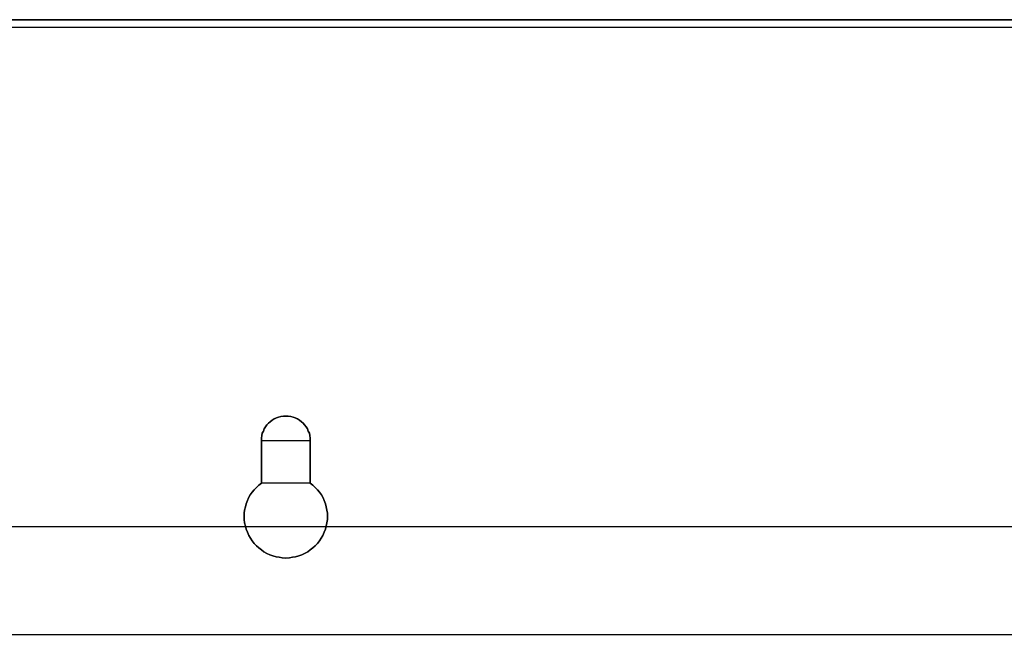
# Model space of a CAD drawing. Extents: x -558982 to 5119495, y -5290134 to 121759.
# Tile 92 of 256: x -477792 to -476498, y -20344 to -19536. Entities that reach past the tile are written whole.
import ezdxf

# ---------------------------------------------------------------- set-up
doc = ezdxf.new("R2010")
doc.units = 0
doc.header["$MEASUREMENT"] = 0
doc.layers.get('0').update_dxf_attribs({"color": 252})
doc.layers.add('5', color=7, linetype='Continuous')
doc.layers.add('50', color=7, linetype='Continuous')

# ---------------------------------------------------------------- blocks, each defined once
blk = doc.blocks.new('*U1040')
at = {"layer": '5', "color": 7}
for points in [[(20.880212, -4.67396), (427.123764, -4.67396)], [(427.123764, -4.67396), (20.880212, -4.67396)]]:
    blk.add_lwpolyline(points, dxfattribs=at)
for points in [[(20.879564, -4.67396), (427.121761, -4.67396), (20.879564, -4.67396)], [(220.804088, -65.606982), (220.443184, -65.863881), (220.133838, -66.172159), (219.824492, -66.480437), (219.566704, -66.788715), (219.308916, -67.148373), (219.102685, -67.55941), (218.948012, -67.919068), (218.793339, -68.330105), (218.690224, -68.741143), (218.587108, -69.15218), (218.535551, -69.563218), (218.535551, -69.974255), (218.535551, -70.385292), (218.587108, -70.847709), (218.690224, -71.258747), (218.793339, -71.669784), (218.948012, -72.080822), (219.154243, -72.491859), (219.360473, -72.851517), (219.566704, -73.211175), (219.824492, -73.570832), (220.133838, -73.87911), (220.443184, -74.136009), (220.804088, -74.392907), (221.113434, -74.649806), (221.525895, -74.855324), (221.886799, -75.060843), (222.29926, -75.163602), (222.711721, -75.317741), (223.124183, -75.369121), (223.536644, -75.420501), (224.000663, -75.47188), (224.464682, -75.420501), (224.877143, -75.369121), (225.289604, -75.317741), (225.702066, -75.163602), (226.114527, -75.060843), (226.47543, -74.855324), (226.887892, -74.649806), (227.197238, -74.392907), (227.558141, -74.136009), (227.867487, -73.87911), (228.176833, -73.570832), (228.434622, -73.211175), (228.640852, -72.851517), (228.847083, -72.491859), (229.053313, -72.080822), (229.207986, -71.669784), (229.311102, -71.258747), (229.414217, -70.847709), (229.465775, -70.385292), (229.465775, -69.974255), (229.465775, -69.563218), (229.414217, -69.15218), (229.311102, -68.741143), (229.207986, -68.330105), (229.053313, -67.919068), (228.89864, -67.55941), (228.69241, -67.148373), (228.434622, -66.788715), (228.176833, -66.480437), (227.867487, -66.172159), (227.558141, -65.863881), (227.197238, -65.606982), (227.197238, -60.006598), (227.197238, -59.698319), (227.14568, -59.338662), (227.094122, -59.030384), (226.939449, -58.773485), (226.836334, -58.465207), (226.681661, -58.208309), (226.47543, -57.95141), (226.2692, -57.745892), (226.062969, -57.540373), (225.805181, -57.334854), (225.547393, -57.180715), (225.238047, -57.026576), (224.980258, -56.923817), (224.670912, -56.872437), (224.310009, -56.821058), (224.000663, -56.821058), (223.691317, -56.821058), (223.330413, -56.872437), (223.021067, -56.923817), (222.763279, -57.026576), (222.453933, -57.180715), (222.196145, -57.334854), (221.938356, -57.540373), (221.732126, -57.745892), (221.525895, -57.95141), (221.319664, -58.208309), (221.164991, -58.465207), (221.061876, -58.773485), (220.907203, -59.030384), (220.855646, -59.338662), (220.804088, -59.698319), (220.804088, -60.006598), (220.804088, -65.606982)], [(220.804088, -65.606982), (220.443184, -65.863881), (220.133838, -66.172159), (219.824492, -66.480437), (219.566704, -66.788715), (219.308916, -67.148373), (219.102685, -67.55941), (218.948012, -67.919068), (218.793339, -68.330105), (218.690224, -68.741143), (218.587108, -69.15218), (218.535551, -69.563218), (218.535551, -69.974255), (218.535551, -70.385292), (218.587108, -70.847709), (218.690224, -71.258747), (218.793339, -71.669784), (218.948012, -72.080822), (219.154243, -72.491859), (219.360473, -72.851517), (219.566704, -73.211175), (219.824492, -73.570832), (220.133838, -73.87911), (220.443184, -74.136009), (220.804088, -74.392907), (221.113434, -74.649806), (221.525895, -74.855324), (221.886799, -75.060843), (222.29926, -75.163602), (222.711721, -75.317741), (223.124183, -75.369121), (223.536644, -75.420501), (224.000663, -75.47188), (224.464682, -75.420501), (224.877143, -75.369121), (225.289604, -75.317741), (225.702066, -75.163602), (226.114527, -75.060843), (226.47543, -74.855324), (226.887892, -74.649806), (227.197238, -74.392907), (227.558141, -74.136009), (227.867487, -73.87911), (228.176833, -73.570832), (228.434622, -73.211175), (228.640852, -72.851517), (228.847083, -72.491859), (229.053313, -72.080822), (229.207986, -71.669784), (229.311102, -71.258747), (229.414217, -70.847709), (229.465775, -70.385292), (229.465775, -69.974255), (229.465775, -69.563218), (229.414217, -69.15218), (229.311102, -68.741143), (229.207986, -68.330105), (229.053313, -67.919068), (228.89864, -67.55941), (228.69241, -67.148373), (228.434622, -66.788715), (228.176833, -66.480437), (227.867487, -66.172159), (227.558141, -65.863881), (227.197238, -65.606982), (227.197238, -60.006598), (227.197238, -59.698319), (227.14568, -59.338662), (227.094122, -59.030384), (226.939449, -58.773485), (226.836334, -58.465207), (226.681661, -58.208309), (226.47543, -57.95141), (226.2692, -57.745892), (226.062969, -57.540373), (225.805181, -57.334854), (225.547393, -57.180715), (225.238047, -57.026576), (224.980258, -56.923817), (224.670912, -56.872437), (224.310009, -56.821058), (224.000663, -56.821058), (223.691317, -56.821058), (223.330413, -56.872437), (223.021067, -56.923817), (222.763279, -57.026576), (222.453933, -57.180715), (222.196145, -57.334854), (221.938356, -57.540373), (221.732126, -57.745892), (221.525895, -57.95141), (221.319664, -58.208309), (221.164991, -58.465207), (221.061876, -58.773485), (220.907203, -59.030384), (220.855646, -59.338662), (220.804088, -59.698319), (220.804088, -60.006598), (220.804088, -65.606982)], [(224.000663, -75.47188), (223.536644, -75.420501), (223.124183, -75.369121), (222.711721, -75.317741), (222.29926, -75.163602), (221.886799, -75.060843), (221.525895, -74.855324), (221.113434, -74.649806), (220.804088, -74.392907), (220.443184, -74.136009), (220.133838, -73.87911), (219.824492, -73.570832), (219.566704, -73.211175), (219.360473, -72.851517), (219.154243, -72.491859), (218.948012, -72.080822), (218.793339, -71.669784), (218.690224, -71.258747), (218.587108, -70.847709), (218.535551, -70.385292), (218.535551, -69.974255), (218.535551, -69.563218), (218.587108, -69.15218), (218.690224, -68.741143), (218.793339, -68.330105), (218.948012, -67.919068), (219.102685, -67.55941), (219.308916, -67.148373), (219.566704, -66.788715), (219.824492, -66.480437), (220.133838, -66.172159), (220.443184, -65.863881), (220.804088, -65.606982), (220.804088, -60.006598), (220.804088, -59.698319), (220.855646, -59.338662), (220.907203, -59.030384), (221.061876, -58.773485), (221.164991, -58.465207), (221.319664, -58.208309), (221.525895, -57.95141), (221.732126, -57.745892), (221.938356, -57.540373), (222.196145, -57.334854), (222.453933, -57.180715), (222.763279, -57.026576), (223.021067, -56.923817), (223.330413, -56.872437), (223.691317, -56.821058), (224.000663, -56.821058), (224.310009, -56.821058), (224.670912, -56.872437), (224.980258, -56.923817), (225.238047, -57.026576), (225.547393, -57.180715), (225.805181, -57.334854), (226.062969, -57.540373), (226.2692, -57.745892), (226.47543, -57.95141), (226.681661, -58.208309), (226.836334, -58.465207), (226.939449, -58.773485), (227.094122, -59.030384), (227.14568, -59.338662), (227.197238, -59.698319), (227.197238, -60.006598), (227.197238, -65.606982), (227.558141, -65.863881), (227.867487, -66.172159), (228.176833, -66.480437), (228.434622, -66.788715), (228.69241, -67.148373), (228.89864, -67.55941), (229.053313, -67.919068), (229.207986, -68.330105), (229.311102, -68.741143), (229.414217, -69.15218), (229.465775, -69.563218), (229.465775, -69.974255), (229.465775, -70.385292), (229.414217, -70.847709), (229.311102, -71.258747), (229.207986, -71.669784), (229.053313, -72.080822), (228.847083, -72.491859), (228.640852, -72.851517), (228.434622, -73.211175), (228.176833, -73.570832), (227.867487, -73.87911), (227.558141, -74.136009), (227.197238, -74.392907), (226.887892, -74.649806), (226.47543, -74.855324), (226.114527, -75.060843), (225.702066, -75.163602), (225.289604, -75.317741), (224.877143, -75.369121), (224.464682, -75.420501), (224.000663, -75.47188)], [(227.199138, -60.009413), (227.199138, -59.700863), (227.147571, -59.340887), (227.096005, -59.032337), (226.941304, -58.775211), (226.83817, -58.466661), (226.683469, -58.209535), (226.477201, -57.95241), (226.270934, -57.746709), (226.064666, -57.541009), (225.806831, -57.335308), (225.548996, -57.181033), (225.239595, -57.026758), (224.98176, -56.923908), (224.672358, -56.872483), (224.31139, -56.821058), (224.001988, -56.821058), (223.692587, -56.821058), (223.331618, -56.872483), (223.022216, -56.923908), (222.764382, -57.026758), (222.45498, -57.181033), (222.197145, -57.335308), (221.939311, -57.541009), (221.733043, -57.746709), (221.526775, -57.95241), (221.320508, -58.209535), (221.165807, -58.466661), (221.062673, -58.775211), (220.907972, -59.032337), (220.856405, -59.340887), (220.804838, -59.700863), (220.804838, -60.009413), (227.199138, -60.009413)], [(220.804838, -60.006765), (220.804838, -65.607573), (220.804838, -60.006765)], [(227.196487, -60.006765), (227.196487, -65.607573), (227.196487, -60.006765)], [(220.804088, -65.604925), (220.443184, -65.861877), (220.133838, -66.170219), (219.824492, -66.478562), (219.566704, -66.786904), (219.308916, -67.146637), (219.102685, -67.55776), (218.948012, -67.917493), (218.793339, -68.328616), (218.690224, -68.739739), (218.587108, -69.150862), (218.535551, -69.561985), (218.535551, -69.973108), (218.535551, -70.384232), (218.587108, -70.846745), (218.690224, -71.257868), (218.793339, -71.668991), (218.948012, -72.080115), (219.154243, -72.491238), (219.360473, -72.85097), (219.566704, -73.210703), (219.824492, -73.570436), (220.133838, -73.878778), (220.443184, -74.13573), (220.804088, -74.392682), (221.113434, -74.649634), (221.525895, -74.855196), (221.886799, -75.060757), (222.29926, -75.163538), (222.711721, -75.317709), (223.124183, -75.3691), (223.536644, -75.42049), (224.000663, -75.47188), (224.464682, -75.42049), (224.877143, -75.3691), (225.289604, -75.317709), (225.702066, -75.163538), (226.114527, -75.060757), (226.47543, -74.855196), (226.887892, -74.649634), (227.197238, -74.392682), (227.558141, -74.13573), (227.867487, -73.878778), (228.176833, -73.570436), (228.434622, -73.210703), (228.640852, -72.85097), (228.847083, -72.491238), (229.053313, -72.080115), (229.207986, -71.668991), (229.311102, -71.257868), (229.414217, -70.846745), (229.465775, -70.384232), (229.465775, -69.973108), (229.465775, -69.561985), (229.414217, -69.150862), (229.311102, -68.739739), (229.207986, -68.328616), (229.053313, -67.917493), (228.89864, -67.55776), (228.69241, -67.146637), (228.434622, -66.786904), (228.176833, -66.478562), (227.867487, -66.170219), (227.558141, -65.861877), (227.197238, -65.604925), (220.804088, -65.604925)]]:
    blk.add_lwpolyline(points, close=True, dxfattribs=at)
at = {"layer": '50', "color": 7}
for points in [[(427.652586, -5.717326), (20.040252, -5.717326)], [(403.826716, -71.359325), (43.917459, -71.359325)]]:
    blk.add_lwpolyline(points, dxfattribs=at)
blk = doc.blocks.new('*U1042')
at = {"layer": '50', "color": 7}
blk.add_lwpolyline([(64.001505, -85.500372), (383.999821, -85.500372)], dxfattribs=at)

msp = doc.modelspace()

# ---------------------------------------------------------------- block references
at = {"xscale": 10, "yscale": 10, "zscale": 10}
for name in ['*U1040', '*U1042']:
    msp.add_blockref(name, (-479682.3, -19489.1), dxfattribs=at)

doc.saveas('drawing.dxf')
